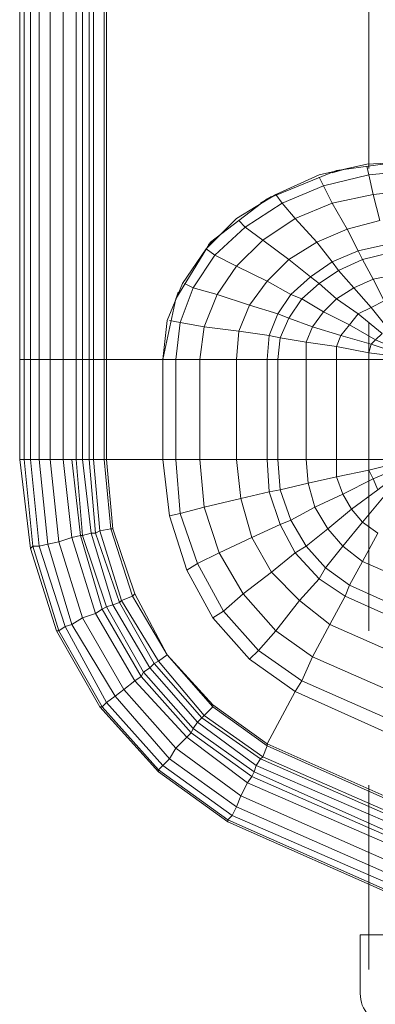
# Model space of a CAD drawing. Header units: millimetres. Extents: x 352 to 350573, y -22 to 37733.
# Tile 75 of 214: x 52965 to 53291, y 20794 to 21696. Entities that reach past the tile are written whole.
import ezdxf

# ---------------------------------------------------------------- set-up
doc = ezdxf.new("R2010")
doc.units = ezdxf.units.MM
doc.layers.add('PDF$_83$-$Floor$Plan$-$В_Этаж$01_Сводный$A-DETL-MBND', color=7, linetype='Continuous', true_color=0xdd3700)
doc.layers.add('PDF$_83$new_ifc_RVT-1-В_Этаж$01_Сводный$M-EQPM', color=7, linetype='Continuous', true_color=0xbababa)

msp = doc.modelspace()

# ---------------------------------------------------------------- linework, layer by layer
at = {"layer": 'PDF$_83$-$Floor$Plan$-$В_Этаж$01_Сводный$A-DETL-MBND', "color": 220, "lineweight": 0, "true_color": 0xff00bf}
for points in [[(53285.23, 21730.81), (53285.23, 21559.75)], [(53285.23, 21418.52), (53285.23, 21136.05)], [(53285.23, 20994.82), (53285.23, 20825.74)]]:
    msp.add_lwpolyline(points, dxfattribs=at)
msp.add_lwpolyline([(53305.12, 20776.02), (53358.83, 20776.02), (53358.83, 20831.71), (53332.97, 20831.71), (53332.97, 20857.57), (53277.28, 20857.57), (53277.28, 20803.86, 0.43607)], format="xyb", close=True, dxfattribs=at)
at = {"layer": 'PDF$_83$new_ifc_RVT-1-В_Этаж$01_Сводный$M-EQPM', "lineweight": 0}
for points in [[(52964.98, 21750.71), (52964.98, 21384.7), (52968.96, 21384.7), (52968.96, 21750.71)], [(52982.88, 21750.71), (52982.88, 21384.7), (52974.92, 21384.7), (52968.96, 21384.7), (52974.92, 21384.7), (52974.92, 21750.71)], [(52992.83, 21750.71), (52992.83, 21384.7), (52982.88, 21384.7), (52974.92, 21384.7), (52974.92, 21293.2), (52968.96, 21293.2), (52976.91, 21213.63), (52982.88, 21213.63), (52974.92, 21293.2)], [(53004.76, 21750.71), (53004.76, 21384.7), (52992.83, 21384.7), (52982.88, 21384.7), (52982.88, 21293.2), (52974.92, 21293.2), (52982.88, 21213.63), (52990.84, 21215.62), (52982.88, 21293.2)], [(53016.7, 21750.71), (53016.7, 21384.7), (53012.72, 21384.7), (53004.76, 21384.7), (52992.83, 21384.7), (52992.83, 21293.2), (52982.88, 21293.2), (52990.84, 21215.62), (53000.78, 21217.61), (52992.83, 21293.2)], [(53022.66, 21750.71), (53022.66, 21384.7), (53016.7, 21384.7), (53012.72, 21384.7), (53004.76, 21384.7), (53004.76, 21293.2), (52992.83, 21293.2), (53000.78, 21217.61), (53012.72, 21221.59), (53004.76, 21293.2)], [(53028.63, 21750.71), (53028.63, 21384.7), (53022.66, 21384.7), (53016.7, 21384.7), (53016.7, 21293.2)], [(53032.61, 21750.71), (53032.61, 21384.7), (53028.63, 21384.7), (53022.66, 21384.7), (53022.66, 21293.2), (53016.7, 21293.2), (53022.66, 21223.58), (53030.62, 21225.57), (53022.66, 21293.2)], [(53042.55, 21750.71), (53042.55, 21384.7), (53032.61, 21384.7), (53028.63, 21384.7), (53028.63, 21293.2), (53022.66, 21293.2), (53030.62, 21225.57), (53034.6, 21225.57), (53028.63, 21293.2)], [(53370.77, 21088.31), (53249.43, 21142.02), (53221.58, 21163.9), (53239.48, 21183.79), (53217.6, 21207.66), (53203.68, 21233.52), (53213.62, 21237.5), (53203.68, 21265.35), (53193.73, 21263.36), (53203.68, 21233.52), (53193.73, 21263.36), (53167.87, 21257.39), (53177.82, 21221.59), (53147.98, 21207.66), (53134.06, 21249.44), (53112.18, 21243.47), (53128.09, 21197.72), (53151.96, 21153.96), (53183.79, 21118.15), (53151.96, 21153.96), (53169.86, 21169.87), (53147.98, 21207.66), (53128.09, 21197.72), (53112.18, 21243.47), (53102.23, 21241.48), (53112.18, 21243.47), (53108.2, 21293.2), (53096.26, 21293.2), (53096.26, 21384.7), (53044.54, 21384.7), (53096.26, 21384.7), (53100.24, 21420.5), (53114.16, 21454.32), (53136.05, 21486.15), (53163.89, 21513.99), (53199.7, 21535.88), (53239.48, 21553.78), (53283.24, 21563.72), (53327.01, 21565.71)], [(53521.94, 21567.7), (53327.01, 21567.7), (53255.4, 21557.76), (53191.74, 21531.9), (53140.02, 21492.11), (53108.2, 21440.4), (53096.26, 21384.7), (53108.2, 21384.7), (53108.2, 21293.2), (53112.18, 21243.47), (53134.06, 21249.44), (53130.08, 21293.2), (53108.2, 21293.2)], [(53283.24, 21561.73), (53285.23, 21553.78), (53243.46, 21543.83), (53251.42, 21527.92), (53217.6, 21513.99), (53187.76, 21494.1), (53163.89, 21470.23), (53145.99, 21444.37), (53134.06, 21414.54), (53130.08, 21384.7), (53163.89, 21384.7), (53163.89, 21293.2), (53167.87, 21257.39), (53193.73, 21263.36), (53191.74, 21293.2), (53163.89, 21293.2)], [(53327.01, 21557.76), (53285.23, 21553.78), (53289.21, 21535.88), (53251.42, 21527.92), (53265.34, 21504.05), (53237.49, 21492.11), (53251.42, 21474.21), (53231.53, 21460.29), (53239.48, 21454.32), (53223.57, 21440.4), (53243.46, 21428.46), (53233.51, 21414.54), (53259.37, 21406.58), (53255.4, 21396.63), (53285.23, 21390.67), (53285.23, 21384.7), (53255.4, 21384.7), (53227.55, 21384.7), (53201.69, 21384.7), (53191.74, 21384.7), (53163.89, 21384.7), (53130.08, 21384.7), (53108.2, 21384.7), (53112.18, 21418.52), (53102.23, 21420.5)], [(53239.48, 21551.79), (53243.46, 21543.83), (53205.67, 21527.92), (53217.6, 21513.99), (53237.49, 21492.11), (53211.63, 21476.2), (53191.74, 21456.31), (53175.83, 21434.43), (53165.88, 21410.56), (53163.89, 21384.7), (53191.74, 21384.7), (53191.74, 21293.2), (53193.73, 21263.36), (53203.68, 21265.35), (53201.69, 21293.2), (53191.74, 21293.2)], [(53265.34, 21559.75), (53251.42, 21555.77)], [(53199.7, 21535.88), (53205.67, 21527.92), (53171.85, 21506.04), (53187.76, 21494.1), (53211.63, 21476.2), (53231.53, 21460.29), (53213.62, 21444.37), (53201.69, 21426.47), (53193.73, 21406.58), (53191.74, 21384.7), (53201.69, 21384.7), (53201.69, 21293.2), (53203.68, 21265.35), (53229.54, 21271.32), (53227.55, 21293.2), (53201.69, 21293.2)], [(53195.72, 21533.89), (53185.77, 21527.92)], [(53327.01, 21539.85), (53289.21, 21535.88), (53295.18, 21512.01), (53265.34, 21504.05), (53275.29, 21484.16), (53251.42, 21474.21), (53257.38, 21466.26), (53239.48, 21454.32), (53255.4, 21440.4), (53243.46, 21428.46), (53267.33, 21416.53), (53259.37, 21406.58), (53287.22, 21398.62), (53285.23, 21390.67), (53317.06, 21386.69)], [(53165.88, 21512.01), (53171.85, 21506.04), (53144, 21480.18), (53163.89, 21470.23), (53191.74, 21456.31), (53213.62, 21444.37), (53223.57, 21440.4), (53211.63, 21422.49), (53203.68, 21404.59), (53201.69, 21384.7), (53227.55, 21384.7), (53227.55, 21293.2), (53229.54, 21271.32), (53255.4, 21277.28), (53255.4, 21293.2), (53227.55, 21293.2)], [(53535.87, 21492.11), (53327.01, 21492.11), (53327.01, 21513.99), (53327.01, 21492.11), (53301.15, 21490.12), (53303.14, 21482.17), (53279.27, 21476.2), (53289.21, 21458.3), (53271.31, 21450.34), (53287.22, 21432.44), (53275.29, 21426.47), (53297.17, 21408.57), (53291.2, 21402.6), (53319.05, 21390.67), (53327.01, 21384.7), (53319.05, 21390.67), (53321.04, 21392.66), (53303.14, 21412.55), (53311.09, 21416.53), (53299.16, 21438.41), (53313.08, 21440.4), (53309.1, 21462.28), (53327.01, 21464.27), (53539.85, 21464.27)], [(53145.99, 21496.09), (53138.03, 21490.12)], [(53317.06, 21388.68), (53287.22, 21398.62), (53291.2, 21402.6), (53267.33, 21416.53), (53275.29, 21426.47), (53255.4, 21440.4), (53271.31, 21450.34), (53257.38, 21466.26), (53279.27, 21476.2), (53275.29, 21484.16), (53301.15, 21490.12)], [(53136.05, 21486.15), (53144, 21480.18), (53124.11, 21450.34), (53145.99, 21444.37), (53175.83, 21434.43), (53201.69, 21426.47), (53211.63, 21422.49), (53233.51, 21414.54), (53227.55, 21400.61), (53227.55, 21384.7), (53255.4, 21384.7), (53255.4, 21293.2), (53255.4, 21277.28), (53285.23, 21283.25), (53285.23, 21293.2), (53255.4, 21293.2)], [(53303.14, 21412.55), (53287.22, 21432.44), (53299.16, 21438.41), (53289.21, 21458.3), (53309.1, 21462.28)], [(53116.15, 21454.32), (53124.11, 21450.34), (53112.18, 21418.52), (53134.06, 21414.54), (53165.88, 21410.56), (53193.73, 21406.58), (53203.68, 21404.59), (53227.55, 21400.61), (53255.4, 21396.63), (53255.4, 21384.7), (53285.23, 21384.7), (53285.23, 21293.2), (53285.23, 21283.25), (53317.06, 21291.21), (53317.06, 21293.2), (53285.23, 21293.2)], [(53110.19, 21446.36), (53106.21, 21434.43)], [(53044.54, 21384.7), (53044.54, 21293.2), (53096.26, 21293.2), (53108.2, 21293.2), (53130.08, 21293.2), (53163.89, 21293.2), (53191.74, 21293.2), (53201.69, 21293.2), (53227.55, 21293.2), (53255.4, 21293.2), (53285.23, 21293.2), (53317.06, 21293.2)], [(53096.26, 21384.7), (53108.2, 21384.7), (53130.08, 21384.7), (53130.08, 21293.2), (53134.06, 21249.44), (53167.87, 21257.39), (53163.89, 21293.2), (53130.08, 21293.2)], [(53317.06, 21384.7), (53285.23, 21384.7), (53317.06, 21384.7)], [(52964.98, 21293.2), (52974.92, 21211.64), (52998.79, 21136.05), (53038.58, 21066.43), (53092.28, 21006.76), (53155.94, 20961.01), (53155.94, 20963), (53159.92, 20966.97), (53163.89, 20974.93), (53167.87, 20984.88), (53173.84, 20996.81), (53177.82, 21002.78), (53179.81, 21006.76), (53181.8, 21012.73), (53185.77, 21018.69), (53187.76, 21020.68), (53191.74, 21030.63), (53191.74, 21032.62), (53142.01, 21068.42), (53191.74, 21032.62), (53142.01, 21068.42), (53191.74, 21032.62), (53334.96, 20968.96)], [(52968.96, 21293.2), (52974.92, 21293.2), (52982.88, 21293.2), (52992.83, 21293.2), (53004.76, 21293.2), (53012.72, 21293.2), (53020.67, 21223.58), (53012.72, 21221.59), (53034.6, 21151.97), (53022.66, 21147.99), (53012.72, 21142.02), (53052.5, 21076.38)], [(53032.61, 21293.2), (53038.58, 21227.56), (53048.52, 21229.54), (53068.41, 21167.88), (53058.47, 21163.9), (53092.28, 21108.21), (53134.06, 21058.48), (53132.07, 21056.49), (53185.77, 21018.69), (53330.98, 20955.04), (53328.99, 20949.07), (53486.14, 20915.26), (53486.14, 20909.29), (53645.27, 20909.29), (53647.26, 20905.31), (53804.4, 20937.14), (53806.39, 20931.17), (53957.57, 20996.81), (54013.27, 21038.58), (54009.29, 21042.56), (54055.04, 21094.28)], [(53096.26, 21293.2), (53044.54, 21293.2), (53042.55, 21293.2), (53048.52, 21229.54), (53050.51, 21229.54), (53048.52, 21229.54), (53068.41, 21167.88), (53070.4, 21169.87)], [(53293.19, 21225.57), (53279.27, 21199.71), (53267.33, 21177.83), (53263.35, 21167.88), (53249.43, 21142.02), (53233.51, 21112.18), (53223.57, 21090.3), (53183.79, 21118.15), (53175.83, 21110.19), (53217.6, 21080.36), (53191.74, 21032.62), (53142.01, 21068.42), (53100.24, 21114.17), (53142.01, 21068.42), (53100.24, 21114.17), (53070.4, 21169.87), (53050.51, 21229.54), (53044.54, 21293.2), (53050.51, 21229.54), (53044.54, 21293.2), (53050.51, 21229.54), (53070.4, 21169.87)], [(53044.54, 21293.2), (53044.54, 21293.2)], [(53044.54, 21293.2), (53044.54, 21293.2)], [(53096.26, 21293.2), (53096.26, 21293.2)], [(53217.6, 21080.36), (53350.88, 21020.68), (53217.6, 21080.36), (53350.88, 21020.68), (53217.6, 21080.36), (53175.83, 21110.19), (53142.01, 21147.99), (53175.83, 21110.19), (53183.79, 21118.15), (53199.7, 21136.05), (53169.86, 21169.87), (53195.72, 21189.76), (53177.82, 21221.59), (53203.68, 21233.52), (53213.62, 21237.5), (53227.55, 21213.63), (53213.62, 21237.5), (53203.68, 21265.35), (53229.54, 21271.32), (53235.5, 21249.44), (53229.54, 21271.32), (53255.4, 21277.28), (53261.36, 21261.37), (53255.4, 21277.28), (53285.23, 21283.25), (53289.21, 21275.3), (53261.36, 21261.37), (53269.32, 21247.45), (53279.27, 21235.51), (53261.36, 21213.63), (53279.27, 21199.71), (53388.67, 21151.97)], [(53293.19, 21265.35), (53269.32, 21247.45), (53279.27, 21235.51), (53299.16, 21259.38)], [(53382.7, 21126.11), (53267.33, 21177.83), (53279.27, 21199.71), (53261.36, 21213.63), (53245.45, 21193.74), (53227.55, 21213.63), (53247.44, 21229.54), (53269.32, 21247.45), (53247.44, 21229.54), (53261.36, 21213.63), (53279.27, 21235.51), (53299.16, 21259.38)], [(53293.19, 21225.57), (53279.27, 21235.51), (53293.19, 21225.57)], [(53050.51, 21229.54), (53050.51, 21229.54)], [(53050.51, 21229.54), (53050.51, 21229.54)], [(53177.82, 21221.59), (53203.68, 21233.52)], [(53203.68, 21233.52), (53217.6, 21207.66)], [(53227.55, 21213.63), (53247.44, 21229.54)], [(53247.44, 21229.54), (53261.36, 21213.63)], [(53317.06, 20907.3), (53163.89, 20974.93), (53102.23, 21018.69), (53108.2, 21028.64), (53060.46, 21082.35), (53022.66, 21147.99), (53034.6, 21151.97), (53012.72, 21221.59), (53000.78, 21217.61), (53022.66, 21147.99), (53000.78, 21217.61), (52990.84, 21215.62), (53012.72, 21142.02), (53006.75, 21140.03), (53044.54, 21070.41), (53040.57, 21066.43), (53092.28, 21008.75), (53155.94, 20963), (53313.08, 20893.38), (53155.94, 20963), (53159.92, 20966.97), (53315.07, 20899.34)], [(53070.4, 21090.3), (53034.6, 21151.97), (53040.57, 21155.95), (53020.67, 21223.58), (53022.66, 21223.58), (53044.54, 21157.93), (53022.66, 21223.58), (53030.62, 21225.57), (53050.51, 21159.92), (53044.54, 21157.93), (53078.36, 21098.26), (53124.11, 21046.54), (53122.12, 21042.56), (53177.82, 21002.78), (53327.01, 20937.14)], [(53177.82, 21221.59), (53195.72, 21189.76)], [(53388.67, 21151.97), (53279.27, 21199.71), (53293.19, 21225.57)], [(53217.6, 21207.66), (53227.55, 21213.63)], [(53217.6, 21207.66), (53227.55, 21213.63)], [(53227.55, 21213.63), (53245.45, 21193.74)], [(53245.45, 21193.74), (53261.36, 21213.63)], [(53195.72, 21189.76), (53217.6, 21207.66)], [(53334.96, 20966.97), (53191.74, 21030.63), (53191.74, 21032.62), (53142.01, 21068.42), (53142.01, 21066.43), (53134.06, 21058.48), (53092.28, 21108.21), (53100.24, 21114.17), (53142.01, 21066.43), (53100.24, 21114.17), (53068.41, 21167.88), (53058.47, 21163.9), (53056.48, 21161.91), (53088.31, 21106.22), (53132.07, 21056.49), (53128.09, 21052.51), (53181.8, 21012.73), (53128.09, 21052.51), (53084.33, 21102.24), (53088.31, 21106.22), (53084.33, 21102.24), (53078.36, 21098.26), (53076.37, 21094.28), (53040.57, 21155.95), (53044.54, 21157.93), (53078.36, 21098.26)], [(53056.48, 21161.91), (53058.47, 21163.9)], [(53058.47, 21163.9), (53092.28, 21108.21)], [(53068.41, 21167.88), (53070.4, 21169.87)], [(53068.41, 21167.88), (53100.24, 21114.17)], [(53070.4, 21169.87), (53070.4, 21169.87)], [(53070.4, 21169.87), (53070.4, 21169.87)], [(53070.4, 21169.87), (53100.24, 21114.17)], [(53334.96, 20968.96), (53191.74, 21032.62), (53334.96, 20968.96), (53191.74, 21032.62), (53334.96, 20968.96), (53191.74, 21032.62), (53217.6, 21080.36), (53223.57, 21090.3), (53233.51, 21112.18), (53199.7, 21136.05), (53221.58, 21163.9), (53249.43, 21142.02), (53233.51, 21112.18), (53360.82, 21056.49)], [(53056.48, 21161.91), (53088.31, 21106.22)], [(53012.72, 21142.02), (53022.66, 21147.99)], [(53022.66, 21147.99), (53060.46, 21082.35)], [(53040.57, 21066.43), (53000.78, 21136.05), (52998.79, 21136.05), (53000.78, 21136.05), (53040.57, 21066.43), (53092.28, 21008.75), (53096.26, 21012.73), (53092.28, 21008.75), (53155.94, 20963)], [(53000.78, 21136.05), (53006.75, 21140.03)], [(53000.78, 21136.05), (53006.75, 21140.03)], [(53012.72, 21142.02), (53052.5, 21076.38)], [(53223.57, 21090.3), (53183.79, 21118.15), (53199.7, 21136.05), (53233.51, 21112.18), (53360.82, 21056.49)], [(53092.28, 21108.21), (53100.24, 21114.17)], [(53100.24, 21114.17), (53100.24, 21114.17)], [(53100.24, 21114.17), (53100.24, 21114.17)], [(53100.24, 21114.17), (53100.24, 21114.17)], [(53100.24, 21114.17), (53100.24, 21114.17)], [(53100.24, 21114.17), (53100.24, 21114.17)], [(53100.24, 21114.17), (53142.01, 21068.42)], [(53100.24, 21114.17), (53100.24, 21114.17)], [(53078.36, 21098.26), (53084.33, 21102.24)], [(53084.33, 21102.24), (53128.09, 21052.51)], [(53088.31, 21106.22), (53092.28, 21108.21)], [(53088.31, 21106.22), (53092.28, 21108.21)], [(53088.31, 21106.22), (53132.07, 21056.49)], [(53122.12, 21042.56), (53076.37, 21094.28), (53070.4, 21090.3), (53118.14, 21038.58), (53122.12, 21042.56), (53177.82, 21002.78), (53173.84, 20996.81), (53325.02, 20931.17)], [(53078.36, 21098.26), (53076.37, 21094.28), (53122.12, 21042.56), (53124.11, 21046.54), (53179.81, 21006.76), (53177.82, 21002.78), (53327.01, 20937.14), (53327.01, 20941.12), (53486.14, 20909.29), (53484.15, 20905.31), (53647.26, 20905.31), (53647.26, 20897.35), (53806.39, 20931.17), (53810.37, 20917.25), (53963.54, 20984.88), (54021.22, 21028.64), (54029.18, 21018.69), (54078.91, 21076.38), (54086.87, 21070.41), (54090.84, 21066.43), (54037.14, 21008.75), (54035.15, 21012.73), (54086.87, 21070.41)], [(53078.36, 21098.26), (53124.11, 21046.54)], [(53052.5, 21076.38), (53060.46, 21082.35)], [(53052.5, 21076.38), (53060.46, 21082.35)], [(53060.46, 21082.35), (53070.4, 21090.3)], [(53052.5, 21076.38), (53044.54, 21070.41), (53096.26, 21012.73), (53102.23, 21018.69), (53052.5, 21076.38), (53044.54, 21070.41), (53096.26, 21012.73), (53159.92, 20966.97), (53315.07, 20899.34), (53313.08, 20893.38), (53480.17, 20859.56), (53480.17, 20855.58), (53651.24, 20855.58)], [(53052.5, 21076.38), (53102.23, 21018.69)], [(53217.6, 21080.36), (53217.6, 21080.36)], [(53217.6, 21080.36), (53217.6, 21080.36)], [(53040.57, 21066.43), (53038.58, 21066.43), (53092.28, 21006.76), (53155.94, 20961.01), (53313.08, 20891.39), (53313.08, 20893.38), (53313.08, 20891.39), (53480.17, 20855.58), (53313.08, 20891.39), (53155.94, 20961.01)], [(53134.06, 21058.48), (53142.01, 21066.43)], [(53142.01, 21068.42), (53142.01, 21068.42)], [(53142.01, 21068.42), (53142.01, 21068.42)], [(53142.01, 21068.42), (53142.01, 21068.42)], [(53142.01, 21068.42), (53142.01, 21068.42)], [(53142.01, 21066.43), (53142.01, 21068.42)], [(53142.01, 21066.43), (53191.74, 21030.63)], [(53142.01, 21066.43), (53191.74, 21030.63)], [(53327.01, 20941.12), (53179.81, 21006.76), (53124.11, 21046.54), (53128.09, 21052.51), (53132.07, 21056.49), (53185.77, 21018.69), (53181.8, 21012.73), (53328.99, 20949.07)], [(53132.07, 21056.49), (53134.06, 21058.48)], [(53332.97, 20957.03), (53187.76, 21020.68), (53134.06, 21058.48), (53187.76, 21020.68)], [(53124.11, 21046.54), (53128.09, 21052.51)], [(53122.12, 21042.56), (53118.14, 21038.58), (53173.84, 20996.81), (53325.02, 20931.17)], [(53102.23, 21018.69), (53108.2, 21028.64)], [(53108.2, 21028.64), (53167.87, 20984.88)], [(53187.76, 21020.68), (53191.74, 21030.63)], [(53191.74, 21032.62), (53191.74, 21032.62)], [(53191.74, 21032.62), (53191.74, 21032.62)], [(53191.74, 21032.62), (53191.74, 21032.62)], [(53191.74, 21032.62), (53191.74, 21032.62)], [(53191.74, 21030.63), (53334.96, 20966.97)], [(53096.26, 21012.73), (53102.23, 21018.69)], [(53102.23, 21018.69), (53163.89, 20974.93)], [(53096.26, 21012.73), (53159.92, 20966.97)], [(53327.01, 20941.12), (53179.81, 21006.76), (53181.8, 21012.73), (53328.99, 20949.07)], [(53092.28, 21006.76), (53092.28, 21008.75)], [(53092.28, 21006.76), (53092.28, 21008.75)], [(53167.87, 20984.88), (53321.04, 20917.25)], [(53159.92, 20966.97), (53163.89, 20974.93)]]:
    msp.add_lwpolyline(points, dxfattribs=at)
for points in [[(53044.54, 21384.7), (53044.54, 21750.71), (53044.54, 21384.7), (53042.55, 21384.7), (53032.61, 21384.7), (53032.61, 21293.2), (53028.63, 21293.2), (53034.6, 21225.57), (53038.58, 21227.56), (53032.61, 21293.2), (53042.55, 21293.2), (53042.55, 21384.7)], [(52964.98, 21293.2), (52964.98, 21384.7), (52968.96, 21384.7), (52968.96, 21293.2), (52964.98, 21293.2), (52974.92, 21211.64), (52976.91, 21213.63), (52968.96, 21293.2)], [(53012.72, 21221.59), (53004.76, 21293.2), (53012.72, 21293.2), (53016.7, 21293.2), (53012.72, 21293.2), (53020.67, 21223.58)], [(53076.37, 21094.28), (53040.57, 21155.95), (53044.54, 21157.93), (53050.51, 21159.92), (53030.62, 21225.57), (53034.6, 21225.57), (53038.58, 21227.56), (53058.47, 21163.9), (53038.58, 21227.56), (53048.52, 21229.54), (53042.55, 21293.2), (53032.61, 21293.2), (53028.63, 21293.2), (53022.66, 21293.2), (53016.7, 21293.2), (53022.66, 21223.58), (53020.67, 21223.58), (53040.57, 21155.95), (53034.6, 21151.97), (53070.4, 21090.3)], [(53096.26, 21293.2), (53102.23, 21241.48)], [(53293.19, 21265.35), (53269.32, 21247.45), (53261.36, 21261.37), (53235.5, 21249.44), (53247.44, 21229.54), (53235.5, 21249.44), (53261.36, 21261.37), (53289.21, 21275.3), (53285.23, 21283.25), (53317.06, 21291.21), (53327.01, 21293.2), (53317.06, 21287.23), (53317.06, 21291.21), (53317.06, 21287.23), (53289.21, 21275.3), (53293.19, 21265.35), (53319.05, 21285.24), (53317.06, 21287.23), (53289.21, 21275.3)], [(53147.98, 21207.66), (53134.06, 21249.44), (53167.87, 21257.39), (53177.82, 21221.59), (53147.98, 21207.66), (53169.86, 21169.87), (53151.96, 21153.96), (53142.01, 21147.99), (53151.96, 21153.96), (53128.09, 21197.72), (53118.14, 21191.75), (53102.23, 21241.48), (53118.14, 21191.75), (53128.09, 21197.72)], [(53235.5, 21249.44), (53213.62, 21237.5)], [(53070.4, 21169.87), (53050.51, 21229.54)], [(53056.48, 21161.91), (53034.6, 21225.57), (53056.48, 21161.91), (53050.51, 21159.92), (53084.33, 21102.24), (53050.51, 21159.92)], [(53040.57, 21066.43), (53044.54, 21070.41), (53006.75, 21140.03), (52982.88, 21213.63), (52976.91, 21213.63), (53000.78, 21136.05), (52976.91, 21213.63), (52974.92, 21211.64), (52998.79, 21136.05), (53038.58, 21066.43)], [(53012.72, 21142.02), (52990.84, 21215.62), (52982.88, 21213.63), (53006.75, 21140.03)], [(53382.7, 21126.11), (53267.33, 21177.83), (53245.45, 21193.74), (53239.48, 21183.79), (53217.6, 21207.66), (53195.72, 21189.76), (53221.58, 21163.9), (53239.48, 21183.79), (53263.35, 21167.88), (53378.72, 21116.16), (53502.05, 21090.3), (53500.06, 21062.45), (53370.77, 21088.31), (53378.72, 21116.16)], [(53118.14, 21191.75), (53142.01, 21147.99)], [(53267.33, 21177.83), (53263.35, 21167.88), (53378.72, 21116.16), (53370.77, 21088.31), (53249.43, 21142.02), (53263.35, 21167.88), (53239.48, 21183.79), (53245.45, 21193.74)], [(53199.7, 21136.05), (53221.58, 21163.9), (53195.72, 21189.76), (53169.86, 21169.87)], [(53100.24, 21114.17), (53070.4, 21169.87)], [(53142.01, 21068.42), (53100.24, 21114.17)], [(53118.14, 21038.58), (53070.4, 21090.3), (53060.46, 21082.35), (53108.2, 21028.64)], [(53360.82, 21056.49), (53354.85, 21032.62), (53223.57, 21090.3), (53354.85, 21032.62), (53350.88, 21020.68), (53354.85, 21032.62), (53494.09, 21002.78), (53496.08, 21026.65)], [(53173.84, 20996.81), (53167.87, 20984.88), (53321.04, 20917.25), (53317.06, 20907.3), (53163.89, 20974.93), (53167.87, 20984.88), (53108.2, 21028.64), (53118.14, 21038.58)], [(53332.97, 20957.03), (53187.76, 21020.68), (53185.77, 21018.69), (53330.98, 20955.04)]]:
    msp.add_lwpolyline(points, close=True, dxfattribs=at)

doc.saveas('drawing.dxf')
